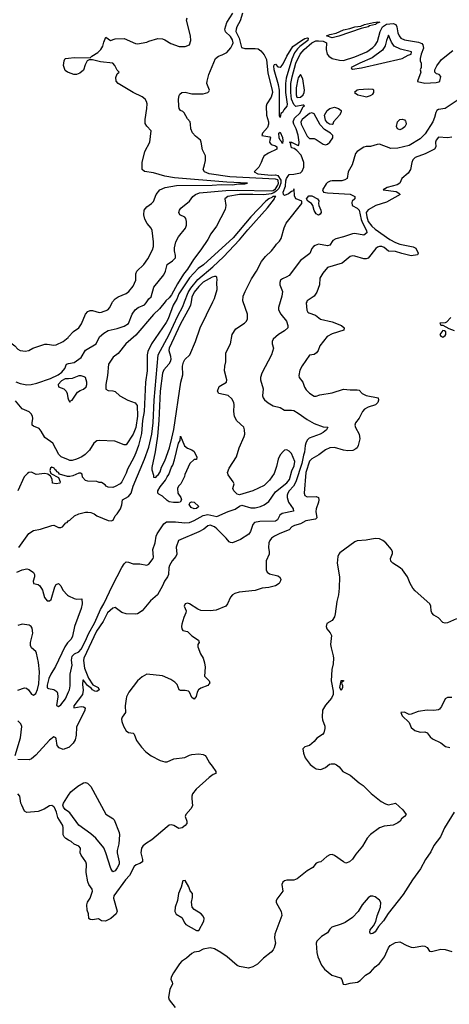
# Model space of a CAD drawing. Header units: inches. Extents: x 1384664 to 1536621, y 460766 to 646467.
# Tile 145 of 256: x 1439567 to 1443366, y 533791 to 542494. Entities that reach past the tile are written whole.
import ezdxf

# ---------------------------------------------------------------- set-up
doc = ezdxf.new("R2010")
doc.units = ezdxf.units.IN
doc.header["$MEASUREMENT"] = 0
for name, color, linetype in [('B4533', 7, 'Continuous'), ('B4534', 7, 'Continuous'), ('B4543', 7, 'Continuous'), ('B4544', 7, 'Continuous')]:
    doc.layers.add(name, color=color, linetype=linetype)

msp = doc.modelspace()

# ---------------------------------------------------------------- linework, layer by layer
at = {"layer": 'B4533', "color": 5}
for points, elevation in [([(1439366.6, 540000), (1439370, 539997.4), (1439389, 539970), (1439393.9, 539946.1), (1439390.3, 539910), (1439343.2, 539830), (1439340.2, 539810), (1439350, 539784.6), (1439405.5, 539745.5), (1439443.7, 539670), (1439523, 539610), (1439550, 539582), (1439570, 539570.7), (1439593.8, 539566.2), (1439615.6, 539564.4), (1439648, 539570), (1439682, 539590), (1439790, 539624.4), (1439810, 539626.7), (1439870, 539615.8), (1439890, 539618.6), (1439950, 539650.2), (1439994.5, 539685.5), (1440000, 539691.3)], 680), ([(1439533.6, 539293.6), (1439570, 539278.9), (1439630, 539267), (1439669.2, 539270), (1439718.3, 539281.7), (1439838.8, 539321.2), (1439905.8, 539354.2), (1439941, 539379), (1439966.6, 539410), (1439981.6, 539450), (1440000, 539454)], 660), ([(1440000, 539320.4), (1439970, 539318), (1439938, 539302), (1439907.3, 539270), (1439911, 539250), (1439956, 539230), (1439977.3, 539210), (1439986.8, 539190), (1439991.3, 539151.3), (1440000, 539134)], 660), ([(1440000, 538602.2), (1439932.9, 538630), (1439912.9, 538650), (1439860.9, 538750), (1439790, 538801.6), (1439757, 538857), (1439738.9, 538878.9), (1439690, 538899.5), (1439678.7, 538910), (1439676.5, 538930), (1439682.7, 538970), (1439679.6, 538990), (1439668.7, 539010), (1439650, 539027.2), (1439590, 539055.5), (1439530, 539123.6)], 640), ([(1440000, 538455.9), (1439990, 538456.3), (1439918, 538478), (1439911, 538490), (1439897.3, 538497.3), (1439890.7, 538510), (1439877.5, 538517.5), (1439870.5, 538530), (1439850, 538538.8), (1439839, 538530), (1439834, 538510), (1439842, 538482), (1439910, 538446), (1439926, 538410), (1439922, 538398), (1439890, 538392), (1439858, 538398), (1439852.7, 538432.7), (1439838, 538458), (1439816.9, 538476.9), (1439790, 538482.8), (1439713.4, 538473.4), (1439670, 538494), (1439649.2, 538490.8), (1439636.5, 538483.5), (1439607.6, 538452.4), (1439551.2, 538328.8)], 620), ([(1439558.3, 537830), (1439647.5, 537952.5), (1439690, 537977.8), (1439750.7, 537989.3), (1439850, 538022.5), (1439870, 538025.3), (1439910, 538004.9), (1439930, 538003.9), (1439945.3, 538010), (1439974.7, 538045.3), (1439987.7, 538050), (1439996.3, 538063.7), (1440000, 538065.4)], 620), ([(1439543.1, 537610), (1439590, 537630.9), (1439630, 537638.8), (1439650, 537635.3), (1439690, 537606.9), (1439698.7, 537590), (1439698.7, 537570), (1439685.3, 537530), (1439688, 537510), (1439730, 537502.2), (1439746.3, 537490), (1439768.3, 537450), (1439785.5, 537385.5), (1439810, 537357), (1439830, 537358), (1439844, 537370), (1439878.7, 537481.3), (1439890, 537501.2), (1439910, 537509.3), (1439930, 537489.3), (1439948.5, 537450), (1439990, 537406.8), (1440000, 537401.7)], 640), ([(1439550, 536567.3), (1439610, 536587.2), (1439626.2, 536586.2), (1439644.1, 536570), (1439670, 536533.1), (1439690, 536522), (1439710, 536536.9), (1439725.7, 536574.3), (1439735.1, 536624.9), (1439742.2, 536730), (1439733.1, 536813.1), (1439716, 536896), (1439708.7, 536908.7), (1439670, 536941.6), (1439661.6, 536961.6), (1439662.4, 536990), (1439684.2, 537070), (1439676.9, 537116.9), (1439667.3, 537130), (1439650, 537141.6), (1439590, 537150.3), (1439550, 537139)], 640), ([(1440000, 536995.3), (1439990, 536984.8), (1439965.8, 536950), (1439883.2, 536776.8), (1439842.4, 536710), (1439825.4, 536670), (1439810, 536612), (1439809.7, 536589.6), (1439820.9, 536580.9), (1439870, 536574), (1439896.2, 536556.2), (1439901.5, 536541.5), (1439903, 536510), (1439893.4, 536433.4), (1439910, 536422.7), (1439930, 536439.3), (1439970.9, 536490), (1440000, 536552.9)], 640), ([(1439526.5, 535990), (1439572.9, 536147.1), (1439586.2, 536246.2), (1439575.6, 536270), (1439550, 536297)], 660), ([(1440000, 536059.6), (1439950, 536044.5), (1439916.9, 536056.9), (1439899.7, 536079.7), (1439890, 536137), (1439885.4, 536145.4), (1439870, 536154), (1439830, 536126), (1439710, 535993.1), (1439670, 535959.7), (1439650, 535952.3), (1439550, 535956)], 660), ([(1440000, 535241.8), (1439975.6, 535255.6), (1439961.1, 535270), (1439952.7, 535290), (1439952.5, 535350), (1439947.5, 535370), (1439903.4, 535443.4), (1439893.9, 535490), (1439874.3, 535530), (1439870, 535536.8), (1439850, 535547.4), (1439830, 535545.1), (1439784.1, 535515.9), (1439730, 535495.1), (1439630, 535485.6), (1439610, 535499.3), (1439584.5, 535550), (1439577, 535570), (1439567.8, 535630), (1439550.5, 535650.5)], 680), ([(1440000, 535491.6), (1439970, 535514.2), (1439953.3, 535533.3), (1439949, 535550), (1439954.9, 535570), (1440000, 535640.6)], 660)]:
    msp.add_lwpolyline(points, dxfattribs=dict(at, elevation=elevation))
at = {"layer": 'B4534', "color": 5, "elevation": 680}
msp.add_lwpolyline([(1440000, 542026.1), (1439990, 542029.6), (1439970, 542045.1), (1439955.6, 542090), (1439960.5, 542130), (1439970, 542152), (1440000, 542154.3)], dxfattribs=at)
at = {"layer": 'B4543', "color": 5}
for points, elevation in [([(1442105, 540000), (1442099.6, 539990), (1442106, 539926), (1442113.7, 539910), (1442123.2, 539903.2), (1442182, 539882), (1442227.3, 539847.3), (1442330, 539822.5), (1442413.4, 539790), (1442437, 539770), (1442434.9, 539750), (1442330, 539716.1), (1442286.8, 539693.2), (1442221.7, 539610), (1442206.3, 539570), (1442191.8, 539548.2), (1442170, 539535.8), (1442130, 539529.5), (1442065.2, 539434.8), (1442045.4, 539394.6), (1442035.2, 539350), (1442039.5, 539330), (1442071.1, 539291.1), (1442085.7, 539245.7), (1442100.9, 539220.9), (1442130, 539192.4), (1442170, 539165.5), (1442190, 539165.5), (1442221.6, 539178.4), (1442330, 539194.7), (1442430, 539227.1), (1442490, 539220.8), (1442550, 539222.6), (1442570, 539218.4), (1442596.9, 539190), (1442630, 539171.6), (1442736, 539150), (1442740.7, 539130), (1442734, 539110), (1442714, 539090), (1442650, 539069.8), (1442614.9, 539050), (1442597.2, 539030), (1442570, 538972), (1442538, 538930), (1442530.7, 538909.3), (1442536.4, 538890), (1442568, 538830), (1442573.6, 538790), (1442559.3, 538730), (1442550.8, 538709.2), (1442540.7, 538699.3), (1442513.2, 538686.8), (1442470, 538683.4), (1442430.8, 538689.2), (1442350, 538711.9), (1442310, 538710.4), (1442270, 538691.3), (1442212.5, 538647.5), (1442150, 538612.7), (1442129.6, 538590.4), (1442096.5, 538490), (1442082.7, 538310), (1442089.4, 538289.4), (1442110, 538276.5), (1442190, 538278), (1442209.2, 538269.2), (1442213, 538250), (1442209.3, 538230), (1442187.7, 538170), (1442186.8, 538146.8), (1442195.9, 538090), (1442182.2, 538077.8), (1442096.1, 538063.9), (1442050, 538038.7), (1441995.8, 538024.2), (1441974.3, 538010), (1441950, 537984.1), (1441866.6, 537953.4), (1441821.1, 537930), (1441794.3, 537910), (1441780.2, 537890), (1441771.3, 537870), (1441766, 537830), (1441774.4, 537790), (1441773.6, 537770), (1441746.7, 537710), (1441745.5, 537630), (1441756.3, 537610), (1441776, 537596), (1441850, 537578.4), (1441864, 537570), (1441874.9, 537550), (1441874.6, 537534.6), (1441861.3, 537510), (1441830, 537491.1), (1441770, 537474.2), (1441710.2, 537469.8), (1441650, 537448), (1441507, 537433), (1441470, 537421.3), (1441450, 537410.9), (1441430, 537389.7), (1441404.7, 537330), (1441390.1, 537309.9), (1441304.2, 537275.8), (1441250.9, 537269.1), (1441170, 537271), (1441142.4, 537282.4), (1441070, 537331), (1441050, 537336.1), (1441029.3, 537330), (1441022.6, 537310), (1441039.3, 537270), (1441036.3, 537250), (1441017.7, 537210), (1441000.2, 537150), (1440997.4, 537130), (1441001.3, 537110), (1441010, 537094), (1441050, 537085.5), (1441090, 537048.5), (1441147.3, 537010), (1441154, 536990), (1441142.8, 536970), (1441142.8, 536950), (1441166.8, 536890), (1441190.4, 536850.4), (1441200.7, 536810), (1441206.8, 536770), (1441200.7, 536690), (1441241.6, 536650), (1441248.4, 536630), (1441239.9, 536620.1), (1441230.2, 536609.8), (1441170, 536586.2), (1441148.6, 536571.4), (1441136.5, 536550), (1441127, 536513), (1441110, 536489.4), (1441090, 536503.7), (1441069.8, 536549.8), (1441058.6, 536558.6), (1441030, 536565.6), (1440990, 536563.5), (1440976, 536570), (1440958.7, 536618.7), (1440939.3, 536639.3), (1440903.3, 536663.3), (1440830, 536692.8), (1440690, 536709.7), (1440650, 536686.5), (1440610, 536651.2), (1440531.4, 536550), (1440511.8, 536510), (1440507.2, 536490), (1440499.6, 536430), (1440501.6, 536370), (1440471.8, 536328.2), (1440468, 536310), (1440471.4, 536290), (1440485.6, 536250), (1440508.8, 536208.8), (1440530, 536192), (1440570, 536187.2), (1440579.3, 536179.3), (1440601.4, 536121.4), (1440643, 536063), (1440683.5, 536023.5), (1440728.5, 535988.5), (1440810, 535945), (1440850, 535933.2), (1440870, 535935.5), (1440930, 535959.7), (1441026.9, 535973.1), (1441070, 535994.3), (1441090, 535998.9), (1441150, 536005.3), (1441190, 535999.3), (1441206.8, 535990), (1441217.3, 535977.3), (1441245.7, 535925.7), (1441270, 535897.3), (1441300.5, 535850), (1441302.8, 535830), (1441278.9, 535821.1), (1441243.3, 535796.7), (1441128.4, 535691.7), (1441095.2, 535650), (1441088.2, 535630), (1441088.1, 535610), (1441095.8, 535544.2), (1441081.7, 535518.3), (1441036, 535470), (1441031.3, 535450), (1441046, 535410), (1441046, 535390), (1441030.7, 535370), (1441004, 535350), (1440974.9, 535345.1), (1440930.5, 535370.5), (1440910, 535376.3), (1440890, 535373.3), (1440870, 535360.9), (1440736.2, 535243.8), (1440678.7, 535210), (1440656.9, 535190), (1440645.5, 535170), (1440638.7, 535130), (1440654.2, 535070), (1440652.4, 535050), (1440630, 535035.5), (1440596, 535024), (1440579.3, 535010), (1440537.4, 534930), (1440501.6, 534890), (1440400.2, 534750), (1440398, 534730), (1440430, 534614), (1440420.5, 534590), (1440373.7, 534550), (1440326.5, 534526.5), (1440290, 534529.2), (1440265.2, 534545.2), (1440210, 534539), (1440190, 534542), (1440178, 534550), (1440176.2, 534590), (1440164.5, 534624.5), (1440160.3, 534670), (1440166.3, 534693.7), (1440190.8, 534730), (1440209.7, 534790), (1440206.6, 534810), (1440179.2, 534850), (1440170, 534873.2), (1440154.9, 534954.9), (1440158.4, 535030), (1440153.3, 535050), (1440109.8, 535110), (1440100.5, 535130), (1440104.5, 535170), (1440089.7, 535189.7), (1440050, 535207.2), (1440020.8, 535230), (1440000, 535241.8)], 680), ([(1440000, 539691.3), (1440043.2, 539736.8), (1440089.1, 539770.9), (1440114.1, 539805.9), (1440150, 539890.4), (1440170, 539915.3), (1440190, 539922.9), (1440210, 539923), (1440270, 539906.4), (1440290, 539907.3), (1440345.6, 539930), (1440364.4, 539950), (1440385, 539995), (1440389.1, 540000)], 680), ([(1441870.7, 540000), (1441856.5, 539950), (1441856.9, 539930), (1441876.9, 539890), (1441925.2, 539830), (1441939.7, 539790), (1441937.2, 539770), (1441910, 539742.4), (1441854.4, 539710), (1441808.4, 539670), (1441800.5, 539650), (1441799.1, 539630), (1441810.4, 539590), (1441794.7, 539530), (1441707.8, 539370), (1441696.5, 539330), (1441697.7, 539310), (1441721.3, 539230), (1441714.3, 539170), (1441720.8, 539150), (1441733.1, 539133.1), (1441765.7, 539105.7), (1441810, 539080.8), (1441870, 539064.9), (1441910, 539041.2), (1441970, 539042.7), (1441990, 539038), (1442030, 539017), (1442110, 538959.8), (1442170, 538925), (1442250, 538894.9), (1442292.4, 538892.4), (1442280.4, 538870), (1442250, 538843.5), (1442224.9, 538830), (1442126.5, 538793.5), (1442110, 538776), (1442097.1, 538750), (1442090.4, 538730), (1442087.1, 538670), (1442075.9, 538644.1), (1442063, 538570), (1442010.1, 538409.9), (1441988.8, 538371.2), (1441949.6, 538330), (1441938.4, 538310), (1441933.6, 538290), (1441933.8, 538270), (1441944.6, 538230), (1441986, 538170), (1441988, 538150), (1441889.1, 538130), (1441866.7, 538113.3), (1441846.7, 538073.3), (1441830, 538062.1), (1441690, 538057.3), (1441644.9, 538050), (1441627.3, 538032.7), (1441608.8, 537971.2), (1441592.9, 537947.1), (1441520.4, 537899.6), (1441450, 537871.1), (1441430, 537871.3), (1441418, 537878), (1441394, 537910), (1441310, 537993.6), (1441290, 538010.6), (1441250, 538025.6), (1441230, 538019.3), (1441196, 537990), (1441150, 537967), (1440971.3, 537890), (1440951.1, 537831.1), (1440956.3, 537770), (1440947.3, 537750), (1440914, 537710), (1440890.7, 537670), (1440885.5, 537650), (1440884, 537590), (1440874.8, 537570), (1440847.3, 537530), (1440830.8, 537490), (1440786, 537410), (1440722.5, 537357.5), (1440650.5, 537269.5), (1440610, 537242.7), (1440590, 537239.3), (1440510, 537242.4), (1440470, 537253.6), (1440410, 537299.3), (1440390, 537291.6), (1440342.5, 537250), (1440305, 537175), (1440246.1, 537090), (1440135, 536850), (1440130.2, 536830), (1440140.7, 536760.7), (1440174.7, 536674.7), (1440214.4, 536614.4), (1440262, 536590), (1440270.6, 536569.4), (1440250, 536555.3), (1440230, 536559), (1440210, 536569.3), (1440202, 536582), (1440167.9, 536607.9), (1440130, 536655.3), (1440124.7, 536655.3), (1440122.9, 536617.1), (1440127.8, 536567.8), (1440121.8, 536530), (1440046.9, 536430), (1440046.8, 536410), (1440110, 536423.5), (1440130, 536420.9), (1440144.9, 536410), (1440142.8, 536390), (1440070, 536240.5), (1440066.8, 536170), (1440058, 536130), (1440040.1, 536099.9), (1440000.3, 536059.7), (1440000, 536059.6)], 660), ([(1440000, 539454), (1440050, 539464.7), (1440111.8, 539508.2), (1440150, 539573.7), (1440243, 539630), (1440273.3, 539690), (1440310, 539722.6), (1440350, 539745.3), (1440430, 539764.2), (1440490, 539784.6), (1440530, 539809.4), (1440560.8, 539890), (1440588.4, 539930), (1440615.6, 539950), (1440670, 539973.8), (1440686.2, 539990), (1440692.5, 540000)], 660), ([(1440000, 538065.4), (1440010, 538069.8), (1440052.9, 538107.1), (1440090, 538125), (1440150, 538139.8), (1440170, 538141.7), (1440196.6, 538136.6), (1440225.5, 538125.5), (1440250, 538109), (1440350, 538068.5), (1440374.8, 538065.2), (1440394.9, 538070), (1440412.7, 538107.3), (1440430, 538125.2), (1440458.8, 538170), (1440470, 538206), (1440475.5, 538250), (1440530, 538280.6), (1440552.2, 538310), (1440571.4, 538370), (1440671.5, 538608.5), (1440710, 538714.8), (1440734.6, 538830), (1440747.6, 538930), (1440755.2, 539130), (1440791.7, 539530), (1440890, 539711.2), (1440964.8, 539875.2), (1441010, 539959.6), (1441025.7, 540000)], 620), ([(1440942.5, 540000), (1440925.6, 539970), (1440880.3, 539850), (1440863, 539817), (1440732, 539630), (1440700.4, 539559.6), (1440694.3, 539530), (1440695, 539390), (1440679.1, 539290), (1440666.9, 539030), (1440651.8, 538951.8), (1440643.9, 538836.1), (1440617.9, 538730), (1440594.7, 538665.3), (1440576.8, 538623.2), (1440520.4, 538519.6), (1440510, 538487), (1440470, 538407.6), (1440454.5, 538390), (1440410, 538366.8), (1440390, 538360.3), (1440350, 538361), (1440332, 538370), (1440323.6, 538383.6), (1440290, 538402), (1440270, 538402), (1440250, 538412), (1440170, 538414), (1440150, 538422), (1440122, 538450), (1440118, 538478), (1440104.7, 538484.7), (1440090, 538486), (1440038, 538462), (1440010, 538455.5), (1440000, 538455.9)], 620), ([(1440000, 536552.9), (1440007.9, 536570), (1440013.1, 536606.9), (1440013.3, 536710), (1440032.3, 536790), (1440026.2, 536833.8), (1440031.7, 536868.3), (1440052.4, 536887.6), (1440090, 536905.9), (1440111.7, 536930), (1440150, 537003.2), (1440174.4, 537065.6), (1440230, 537164.7), (1440280.9, 537279.1), (1440312.5, 537330), (1440386.9, 537493.1), (1440470, 537650.6), (1440490, 537683.7), (1440510, 537702.2), (1440530, 537700.3), (1440570, 537682.7), (1440630, 537683), (1440690, 537671.7), (1440710, 537679.9), (1440746, 537730), (1440750, 537743.7), (1440743.6, 537810), (1440764.9, 537870), (1440773.1, 537930), (1440782.3, 537950), (1440842, 538038), (1440866, 538054), (1440884.2, 538055.8), (1440944.8, 538055.2), (1441027.1, 538047.1), (1441069.9, 538049.9), (1441110, 538066.4), (1441189.9, 538110.1), (1441230, 538120.7), (1441310, 538102.4), (1441410, 538146.7), (1441473.1, 538166.9), (1441510, 538194), (1441530, 538202), (1441610, 538180.6), (1441650, 538180.2), (1441697.1, 538190), (1441730, 538205.6), (1441770, 538236.5), (1441830, 538319.4), (1441930, 538399.7), (1441952.8, 538430), (1441974.9, 538505.1), (1441995.4, 538550), (1442000.1, 538590), (1441970, 538659.1), (1441950, 538680.7), (1441930, 538692.6), (1441910, 538689.1), (1441898.7, 538681.3), (1441870, 538649), (1441853.2, 538610), (1441836.7, 538543.3), (1441816.1, 538483.9), (1441777, 538423), (1441730, 538375.8), (1441630, 538330.1), (1441510, 538294.8), (1441490, 538301), (1441460.7, 538330), (1441450.8, 538350), (1441463, 538390), (1441455.8, 538410), (1441410.2, 538470), (1441404.7, 538490), (1441419.5, 538530), (1441483.7, 538630), (1441507.9, 538710), (1441551.8, 538810), (1441556.8, 538830), (1441555.6, 538870), (1441550, 538892.2), (1441488.1, 538948.1), (1441466.3, 538986.3), (1441459.7, 539030), (1441463.8, 539090), (1441460.2, 539110), (1441442.3, 539142.3), (1441410, 539172.8), (1441329.1, 539189.1), (1441317.1, 539210), (1441330, 539251.8), (1441394.4, 539290), (1441397.4, 539310), (1441379.6, 539390), (1441381.3, 539430), (1441390.2, 539470), (1441391, 539549), (1441430.2, 539629.8), (1441445.5, 539710), (1441479.6, 539760.4), (1441553.7, 539810), (1441572.9, 539830), (1441580.9, 539850), (1441582.6, 539890), (1441544.2, 540000)], 640), ([(1440852.1, 540000), (1440803.2, 539936.8), (1440750, 539887.5), (1440594.2, 539705.8), (1440506.5, 539630), (1440437.7, 539542.3), (1440394, 539510), (1440351.5, 539450), (1440343.2, 539350), (1440329.8, 539269.8), (1440330, 539229.2), (1440350, 539215.6), (1440390, 539214.7), (1440410, 539208.2), (1440453.2, 539170), (1440523.2, 539130), (1440587.9, 539107.9), (1440604.6, 539084.6), (1440609.1, 538989.1), (1440594.7, 538890), (1440570, 538831.5), (1440510, 538736), (1440490, 538736.3), (1440408.8, 538768.8), (1440270, 538774.3), (1440250, 538771.1), (1440221.8, 538750), (1440184.1, 538690), (1440145.3, 538650), (1440116.4, 538630), (1440070, 538609), (1440030, 538596.6), (1440010, 538598), (1440000, 538602.2)], 640), ([(1441083, 540000), (1441077.7, 539970), (1441070.1, 539950), (1440990, 539805.4), (1440889, 539590), (1440885.1, 539570), (1440900.3, 539520.3), (1440902.7, 539490), (1440897.3, 539470), (1440885.2, 539450), (1440840.5, 539399.5), (1440830.1, 539370), (1440809, 539209), (1440798.9, 538950), (1440786.8, 538813.2), (1440765.1, 538674.9), (1440734.9, 538534.9), (1440735.5, 538515.5), (1440751.1, 538468.9), (1440751.1, 538451.1), (1440770, 538446), (1440778.7, 538461.3), (1440790, 538465.5), (1440810, 538498.7), (1440822.2, 538537.8), (1440850, 538593.8), (1440892.1, 538710), (1440913.7, 538793.7), (1440930, 538872.7), (1440993.3, 539290), (1441010, 539354.9), (1441007.8, 539430), (1441014.2, 539465.8), (1441028.5, 539491.5), (1441072.2, 539530), (1441122.9, 539650), (1441164, 539770), (1441276.3, 540000)], 640), ([(1443378.7, 539861.3), (1443341, 539819), (1443330, 539814), (1443282, 539810), (1443290, 539794), (1443310, 539794), (1443363.5, 539763.5), (1443410, 539747.8)], 720), ([(1440000, 539134), (1440010, 539114), (1440015.3, 539124.7), (1440030, 539132), (1440078.4, 539201.6), (1440102.4, 539217.6), (1440130, 539228), (1440153.6, 539250), (1440160.5, 539270), (1440161.3, 539290), (1440149.7, 539329.7), (1440137.7, 539337.7), (1440110, 539346), (1440090, 539345.5), (1440030, 539322.7), (1440000, 539320.4)], 660), ([(1443430, 537196.9), (1443350, 537162.7), (1443330, 537159.3), (1443310, 537166.6), (1443270, 537206.6), (1443230, 537229.5), (1443211.8, 537250), (1443204.7, 537270), (1443204.2, 537310), (1443192.8, 537330), (1443065, 537445), (1443044, 537470), (1443020.5, 537510), (1442996.9, 537570), (1442952, 537632), (1442932, 537650), (1442866, 537690), (1442850, 537709.2), (1442847, 537730), (1442864.4, 537775.6), (1442864, 537790), (1442854.5, 537810), (1442804.8, 537870), (1442778.2, 537890), (1442750, 537903.8), (1442710, 537909.2), (1442630, 537894), (1442550, 537888.7), (1442530, 537879.8), (1442397.7, 537782.3), (1442388, 537770), (1442381.6, 537750), (1442374.9, 537690), (1442395.8, 537570), (1442392, 537468), (1442385.5, 537410), (1442370.5, 537350), (1442358, 537242), (1442350, 537215.3), (1442330, 537184), (1442284, 537156), (1442277.3, 537130), (1442282, 537110), (1442313.3, 537073.3), (1442325.5, 537050), (1442316.5, 536970), (1442320.4, 536940.4), (1442340.3, 536870), (1442341.1, 536850), (1442339.5, 536800.5), (1442328.4, 536750), (1442320.5, 536650), (1442338, 536558), (1442338.8, 536530), (1442323.7, 536496.3), (1442270, 536436.2), (1442246.3, 536390), (1442240.9, 536330), (1442244.9, 536305), (1442264.4, 536250), (1442266, 536230), (1442256.3, 536190), (1442245.2, 536174.8), (1442195.5, 536144.5), (1442170, 536114), (1442130, 536078), (1442090, 536068), (1442071.6, 536048.4), (1442076, 536010), (1442090.7, 535970), (1442134.9, 535910), (1442170, 535883), (1442190, 535873.4), (1442230, 535865.5), (1442270, 535884.4), (1442306.5, 535913.5), (1442322.5, 535917.5), (1442350, 535916.5), (1442369, 535909), (1442393, 535890), (1442424, 535850), (1442490, 535815.5), (1442567.7, 535750), (1442605.8, 535725.8), (1442674.4, 535654.4), (1442762.6, 535582.6), (1442801.5, 535561.5), (1442830, 535555.5), (1442890, 535567.7), (1442956.3, 535510), (1442986, 535470), (1442971.3, 535450), (1442944.7, 535430), (1442931, 535410), (1442910, 535394), (1442870, 535374), (1442790, 535366), (1442750, 535351.1), (1442668, 535292), (1442640.3, 535259.7), (1442599.5, 535190), (1442540.6, 535119.4), (1442510, 535074.6), (1442483.1, 535050), (1442450, 535039.8), (1442429.1, 535049.1), (1442350, 535106), (1442330, 535113.7), (1442310, 535112.8), (1442283, 535097), (1442230, 535049), (1442211.3, 535048.7), (1442190, 535038), (1442158.5, 535001.5), (1442110, 534971.8), (1442021.4, 534898.6), (1441990.5, 534889.5), (1441930, 534887.3), (1441910, 534882), (1441894, 534870), (1441886.4, 534850), (1441895.5, 534790), (1441839.9, 534720.1), (1441834.2, 534705.8), (1441833.7, 534690), (1441879.4, 534610), (1441884.2, 534575.8), (1441823.1, 534410), (1441819.9, 534379.9), (1441828, 534330), (1441818.7, 534290), (1441810, 534272.7), (1441790, 534252.3), (1441722, 534198), (1441670, 534146), (1441630, 534121.2), (1441590, 534109.3), (1441510, 534125.2), (1441490, 534133.2), (1441400.7, 534210), (1441345.6, 534250), (1441290, 534281.7), (1441250, 534291.5), (1441190, 534277), (1441150, 534257.2), (1441110, 534253.2), (1441090, 534240.9), (1441042, 534198), (1440998, 534170), (1440980.4, 534150), (1440926.7, 534070), (1440906.4, 534030), (1440904, 534010), (1440916, 533990), (1440917.3, 533970), (1440896.2, 533923.8), (1440882, 533850), (1440890.3, 533830), (1440942.9, 533762.9)], 720), ([(1440000, 537401.7), (1440050, 537376.5), (1440070, 537371.8), (1440115.1, 537375.1), (1440118.5, 537330), (1440112, 537290), (1440052.2, 537130), (1440035.4, 537044.6), (1440021.7, 537018.3), (1440000, 536995.3)], 640), ([(1443390, 536502), (1443350, 536503.6), (1443330, 536489.7), (1443297.5, 536422.5), (1443280.2, 536399.8), (1443270, 536394), (1443230, 536387.6), (1443170, 536389.7), (1443090, 536379.6), (1443030, 536356), (1443010, 536353.2), (1442970, 536373), (1442938, 536370), (1442950, 536342), (1443010, 536282), (1443030, 536238), (1443062, 536210), (1443110, 536196), (1443150, 536198), (1443170, 536191), (1443196.3, 536156.3), (1443218.5, 536138.5), (1443290, 536101), (1443332, 536070), (1443370, 536060.7)], 740), ([(1440000, 535640.6), (1440018.8, 535670), (1440079.7, 535720.3), (1440130, 535749.8), (1440150, 535751.3), (1440166.2, 535746.2), (1440196.3, 535716.3), (1440330, 535471.7), (1440390, 535434.4), (1440401.7, 535421.7), (1440447.8, 535310), (1440450.1, 535290), (1440444, 535210), (1440430.1, 535150), (1440429.6, 535130), (1440446.2, 535050), (1440445.4, 535030), (1440430, 534998.3), (1440410, 534971.6), (1440390, 534961.2), (1440372.3, 534992.3), (1440329.7, 535130), (1440310, 535174), (1440239.2, 535259.2), (1440196.4, 535296.4), (1440090, 535375.3), (1440010, 535484), (1440000, 535491.6)], 660), ([(1443409.2, 535490), (1443323.1, 535350), (1443289, 535271), (1443230, 535195.4), (1443202.1, 535137.9), (1443154.7, 535070), (1443112.6, 534987.4), (1443041.4, 534890), (1442958.8, 534761.2), (1442825.8, 534594.2), (1442784.6, 534530), (1442740.5, 534479.5), (1442710, 534432.3), (1442690, 534417.2), (1442675.3, 534415.3), (1442670, 534415.3), (1442663.7, 534430), (1442667, 534450), (1442696, 534484), (1442717.4, 534522.6), (1442728.1, 534571.9), (1442758.3, 534650), (1442761.3, 534690), (1442750, 534711.6), (1442710, 534741.3), (1442690, 534748), (1442670, 534746.3), (1442648.4, 534731.6), (1442595.8, 534670), (1442561.6, 534610), (1442510, 534557.2), (1442444.5, 534515.5), (1442410, 534499), (1442328.3, 534471.7), (1442310, 534454), (1442290, 534424), (1442236, 534390), (1442194.8, 534350), (1442188.4, 534330), (1442194.9, 534250), (1442203.7, 534210), (1442235.9, 534135.9), (1442261.5, 534101.5), (1442328.7, 534048.7), (1442404.1, 534024.1), (1442417.3, 534010), (1442428.1, 533968.1), (1442444.9, 533964.9), (1442490, 533979.1), (1442554.7, 533985.3), (1442578, 534002), (1442625.2, 534050), (1442670, 534076.3), (1442710, 534122), (1442747.8, 534152.2), (1442794, 534210), (1442828.7, 534290), (1442842, 534310), (1442890, 534336.3), (1442930, 534343), (1442990.8, 534310), (1443030, 534294.9), (1443050, 534293), (1443130, 534306.8), (1443150, 534306), (1443170, 534292), (1443190, 534262), (1443210, 534258), (1443290, 534278), (1443330, 534276), (1443390, 534258)], 740)]:
    msp.add_lwpolyline(points, dxfattribs=dict(at, elevation=elevation))
for points, elevation in [([(1443310, 539745.2), (1443283, 539710), (1443290, 539696), (1443310, 539688.9), (1443330, 539702), (1443334.7, 539710), (1443335.1, 539735.1), (1443324, 539744)], 720), ([(1440970, 538224.8), (1440925.8, 538225.8), (1440890, 538232.8), (1440870, 538243.1), (1440830, 538281), (1440798.5, 538298.5), (1440789.3, 538309.3), (1440788.6, 538328.6), (1440810, 538364.1), (1440857.1, 538422.9), (1440870, 538453.4), (1440885.4, 538474.6), (1440910, 538539.1), (1440922.7, 538557.3), (1440937.3, 538602.8), (1440970, 538750.5), (1440985.9, 538774.1), (1440990, 538814), (1441025.8, 538725.8), (1441050, 538706), (1441090, 538691.3), (1441110, 538678), (1441134.4, 538625.6), (1441130, 538606), (1441110, 538606), (1441072, 538570), (1441027.1, 538472.9), (1441024.7, 538455.3), (1440992, 538390), (1440972, 538370), (1440962, 538350), (1440964.7, 538310), (1440991.8, 538271.8), (1440999.3, 538250), (1440984.9, 538230)], 620), ([(1441110, 538169), (1441082.7, 538182.7), (1441066, 538210), (1441074.5, 538225.5), (1441087.3, 538232.7), (1441110, 538228.8), (1441150.8, 538190), (1441130, 538174.7)], 620), ([(1442410, 536566), (1442398, 536590), (1442408.7, 536650), (1442410, 536654), (1442430, 536654), (1442430, 536646), (1442418, 536642), (1442414, 536630), (1442422, 536610), (1442422, 536590)], 720), ([(1441030, 534884), (1441010, 534882), (1440994.4, 534825.6), (1440970.3, 534769.6), (1440963.2, 534710), (1440942.7, 534650), (1440938.5, 534610), (1440950, 534588.7), (1440999.4, 534559.4), (1441027.5, 534507.5), (1441037.6, 534497.6), (1441130, 534442.8), (1441150, 534442), (1441194.2, 534525.8), (1441198.7, 534550), (1441190.7, 534570), (1441172.4, 534590), (1441108.5, 534628.5), (1441091.2, 534650), (1441087.2, 534692.8), (1441094.5, 534734.5), (1441094, 534770), (1441073.6, 534793.6), (1441063.7, 534830)], 720)]:
    msp.add_lwpolyline(points, close=True, dxfattribs=dict(at, elevation=elevation))
at = {"layer": 'B4544', "color": 5}
for points, elevation in [([(1440692.5, 540000), (1440710, 540027.4), (1440730, 540043), (1440753, 540130), (1440840.4, 540239.6), (1440856.4, 540270), (1440870.9, 540329.1), (1440919.2, 540360.8), (1440943.5, 540390), (1440945.4, 540410), (1440937.2, 540450), (1440936.9, 540476.9), (1440947.3, 540530), (1440970, 540574.3), (1441032.9, 540650), (1441042.5, 540677.5), (1441042.2, 540710), (1441035.6, 540735.6), (1441026.9, 540746.9), (1440983.7, 540770), (1440973.6, 540790), (1440979.6, 540810), (1440992.3, 540827.8), (1441069.4, 540890), (1441098.4, 540930), (1441123, 540950), (1441157.3, 540962.7), (1441390, 540984.6), (1441491.9, 540988.1), (1441790, 540979.5), (1441810, 540985.2), (1441830, 540999.6), (1441849.3, 541030), (1441855.1, 541050), (1441853.6, 541070), (1441850, 541077), (1441830, 541085.2), (1441425.2, 541105.2), (1441241.6, 541130), (1441201.2, 541150), (1441189, 541170), (1441202.7, 541210), (1441209.2, 541250), (1441208.9, 541288.9), (1441183.2, 541343.2), (1441172.7, 541410), (1441165.1, 541430), (1441123, 541463), (1441093.8, 541493.8), (1441079.1, 541530), (1441078.5, 541570), (1441073.6, 541590), (1441050, 541616), (1441022.7, 541670), (1441010, 541682.7), (1440989.4, 541690), (1440977, 541710), (1440973.6, 541730), (1440971.8, 541790), (1440977, 541823), (1440983.6, 541836.4), (1441002, 541850), (1441030, 541853), (1441090, 541839.3), (1441190, 541838.4), (1441229.6, 541850.4), (1441239.7, 541860.3), (1441244.5, 541870), (1441222.4, 541930), (1441226, 541950), (1441240.3, 542010), (1441299.4, 542150), (1441324.8, 542170), (1441358.4, 542181.6), (1441397.4, 542202.6), (1441435.2, 542244.8), (1441450, 542273.7), (1441454.3, 542290), (1441450, 542316.1), (1441430, 542344.6), (1441385.9, 542385.9), (1441381.4, 542410), (1441398.3, 542470), (1441452.5, 542550)], 660), ([(1441537.1, 542550), (1441516.5, 542483.5), (1441487.2, 542430), (1441480.2, 542410), (1441479.5, 542390), (1441509, 542330), (1441529.2, 542249.2), (1441558.6, 542238.6), (1441650, 542240.4), (1441676, 542236), (1441699.8, 542219.8), (1441730, 542184.2), (1441750, 542143.1), (1441761.4, 542021.4), (1441801, 541870), (1441802, 541850), (1441789.6, 541810), (1441752.7, 541750), (1441747.3, 541730), (1441749.6, 541650.4), (1441768, 541590), (1441768.4, 541570), (1441758.2, 541541.8), (1441715.1, 541490), (1441709, 541470), (1441779.6, 541459.6), (1441786, 541450), (1441778.7, 541430), (1441777.6, 541410), (1441781.7, 541401.7), (1441791, 541391), (1441830, 541378.8), (1441840.4, 541370), (1441839.7, 541350), (1441766, 541314), (1441729.6, 541290), (1441716.2, 541270), (1441703.5, 541230), (1441680.4, 541190), (1441641.1, 541150), (1441672.7, 541130), (1441790, 541120), (1441830, 541122.2), (1441850, 541117.4), (1441875.1, 541075.1), (1441875.5, 541050), (1441857.5, 541002.5), (1441839.2, 540980.8), (1441815.6, 540964.4), (1441790, 540954.2), (1441725.3, 540945.3), (1441630, 540950), (1441510, 540947.8), (1441407.3, 540930), (1441381.1, 540910), (1441390.9, 540850), (1441384.4, 540815.6), (1441307.8, 540670), (1441257.7, 540602.3), (1441229.7, 540550), (1441170, 540460.2), (1441105, 540375), (1441050.3, 540290), (1441015.3, 540244.7), (1440961.7, 540158.3), (1440910, 540062.6), (1440890, 540036.3), (1440859.8, 540010), (1440852.1, 540000)], 640), ([(1440000, 542154.3), (1440050, 542158), (1440190, 542156.4), (1440203.6, 542170), (1440257.2, 542202.8), (1440285.7, 542230), (1440301.4, 542258.6), (1440310, 542294.8), (1440330, 542339.1), (1440370, 542310.6), (1440410, 542324.9), (1440490, 542327.2), (1440590, 542283.1), (1440610, 542281.6), (1440690, 542294), (1440710, 542304), (1440790, 542327.3), (1440830, 542323), (1440850, 542315.5), (1440902.2, 542282.2), (1440976.2, 542256.2), (1441030, 542256.4), (1441069.6, 542270.4), (1441079.7, 542310), (1441076.9, 542350), (1441041.5, 542490), (1441047, 542510)], 680), ([(1441544.2, 540000), (1441540.7, 540010), (1441544, 540050), (1441560.2, 540090), (1441616.5, 540203.5), (1441661.3, 540270), (1441704.1, 540355.9), (1441739.6, 540400.4), (1441792.4, 540450), (1441827.7, 540492.2), (1441837, 540510), (1441864.5, 540535.5), (1441879.4, 540560.6), (1441905.8, 540654.2), (1441925, 540695), (1442060.7, 540870), (1442062, 540890), (1442011.1, 540911.1), (1442002, 540922), (1441996.9, 540936.9), (1441994.8, 540994.8), (1441990, 540996), (1441983.1, 540976.9), (1441970, 540974.9), (1441944.8, 540955.2), (1441910, 540939.4), (1441900.1, 540950), (1441897.4, 540970), (1441918.5, 541021.5), (1441920.1, 541070), (1441925.1, 541090), (1441950, 541126.7), (1441991.3, 541128.7), (1442050, 541141.2), (1442065.5, 541154.5), (1442079.3, 541190), (1442079.5, 541230), (1442056.5, 541296.5), (1442018.8, 541338.8), (1441993.7, 541353.7), (1441970, 541360.5), (1441962, 541398), (1441966.4, 541406.4), (1441954, 541410), (1441970, 541411.3), (1442023.2, 541383.2), (1442030, 541381.2), (1442034.2, 541385.8), (1442039.1, 541410), (1442030, 541472.2), (1442013.3, 541530), (1441991.6, 541570), (1441986.2, 541590), (1441997.2, 541622.8), (1442048, 541670), (1442074.6, 541725.4), (1442086, 541730), (1442078.5, 541738.5), (1442070, 541739.1), (1442010, 541727.6), (1441990, 541743.8), (1441972.1, 541790), (1441963.8, 541850), (1441964.8, 541930), (1441976.2, 541990), (1442010, 542109.3), (1442048.5, 542190), (1442082.1, 542230), (1442150.8, 542290), (1442185.7, 542305.7), (1442210, 542306.5), (1442250, 542302.4), (1442278.9, 542290), (1442278.3, 542230), (1442286.2, 542190), (1442301.2, 542170), (1442330, 542149.1), (1442395.3, 542135.3), (1442430, 542133.6), (1442530, 542164.3), (1442636.5, 542210), (1442690, 542246.4), (1442710, 542267.4), (1442730, 542300.4), (1442753.6, 542390), (1442776, 542430), (1442810, 542454.9), (1442870, 542461), (1442894.7, 542450), (1442903.5, 542430), (1442910, 542378), (1442922.8, 542350), (1442938.2, 542330), (1442970, 542315), (1443094.7, 542294.7), (1443122.2, 542282.2), (1443133.6, 542270), (1443137, 542243), (1443118, 542190), (1443109.6, 542149.6), (1443109.2, 542129.2), (1443118, 542110), (1443118, 542070), (1443108.7, 542051.3), (1443114, 542030), (1443084, 541950), (1443086, 541946), (1443150, 541931.5), (1443250, 541939.5), (1443274.7, 541945.3), (1443282.8, 541950), (1443290.4, 541990.4), (1443276, 542010), (1443254.4, 542014.4), (1443237.3, 542030), (1443239.5, 542050), (1443254.8, 542085.2), (1443297.9, 542142.1), (1443398, 542222)], 640), ([(1440389.1, 540000), (1440410, 540026), (1440436.8, 540043.2), (1440510, 540074.6), (1440530.9, 540090), (1440570, 540138.3), (1440594.4, 540190), (1440594, 540246), (1440602.7, 540270), (1440663.5, 540330), (1440700.9, 540379.1), (1440740.5, 540459.5), (1440750.8, 540490), (1440750.8, 540530), (1440738.5, 540630), (1440730.6, 540650.6), (1440693.4, 540693.4), (1440674.6, 540730), (1440666, 540770), (1440667.9, 540810), (1440690, 540840.8), (1440733.3, 540870), (1440750, 540886.7), (1440774.5, 540950), (1440806.9, 540990), (1440854.5, 541010), (1440952.6, 541027.4), (1441267.9, 541032.1), (1441350, 541038.1), (1441450, 541034.7), (1441502.3, 541042.3), (1441558.3, 541041.7), (1441582, 541050), (1441398.3, 541058.3), (1440934.9, 541095), (1440851.3, 541110), (1440750, 541141.5), (1440670, 541152), (1440649.4, 541170), (1440649.4, 541230), (1440673.6, 541330), (1440718.4, 541410), (1440729.6, 541510), (1440690, 541551.1), (1440677.1, 541577.1), (1440676.5, 541610), (1440692.4, 541707.6), (1440693.8, 541750), (1440689.8, 541770), (1440677.4, 541790), (1440650, 541812.8), (1440570, 541851.2), (1440437.2, 541930), (1440421.2, 541950), (1440418, 541982), (1440430, 542014), (1440446, 542030), (1440430, 542046), (1440409.3, 542090), (1440389.6, 542109.6), (1440280.9, 542120.9), (1440210, 542138), (1440181.1, 542138.9), (1440164.7, 542130), (1440144.9, 542095.1), (1440130, 542048), (1440099.8, 542020.2), (1440070, 542009), (1440046, 542010), (1440000, 542026.1)], 680), ([(1443462.1, 541797.9), (1443330, 541709.8), (1443270, 541698.9), (1443257.1, 541690), (1443245.8, 541674.2), (1443236, 541630), (1443219.7, 541590), (1443153.8, 541486.2), (1443110, 541440.5), (1443010, 541381.9), (1442910, 541356.8), (1442850, 541356.5), (1442747.8, 541392.2), (1442728.8, 541391.2), (1442670, 541373.7), (1442630, 541371.4), (1442610, 541365.6), (1442550.1, 541330), (1442537.5, 541310), (1442507.8, 541212.2), (1442471, 541150), (1442462.7, 541090), (1442442.1, 541077.9), (1442416, 541070), (1442330, 541070.4), (1442313.4, 541066.6), (1442290, 541053.7), (1442278.5, 541041.5), (1442244.3, 540990), (1442254.6, 540970), (1442290, 540962.8), (1442490, 540951.2), (1442532.2, 540930), (1442530.4, 540910), (1442507.6, 540890), (1442503.4, 540876.6), (1442507.6, 540850), (1442550, 540827.6), (1442570, 540809.4), (1442587.1, 540727.1), (1442597.8, 540697.8), (1442634, 540630), (1442635.6, 540610), (1442610, 540588), (1442530, 540603.5), (1442510, 540601.8), (1442430, 540573.3), (1442362.9, 540557.1), (1442337.3, 540542.7), (1442310, 540501.6), (1442290, 540494), (1442210, 540508.8), (1442180.8, 540499.2), (1442166.3, 540490), (1442150.2, 540470), (1442131.7, 540428.3), (1442050, 540365.6), (1441950, 540234), (1441930, 540219.7), (1441890, 540204.2), (1441874.4, 540190), (1441867.2, 540170), (1441867, 540150), (1441890.3, 540090), (1441884.9, 540050), (1441870.7, 540000)], 660), ([(1443390, 541455.1), (1443350, 541449.6), (1443270, 541455.3), (1443250, 541428), (1443244.9, 541410), (1443247.3, 541370), (1443234.8, 541350), (1443152, 541308), (1443065.3, 541274.7), (1443044, 541256), (1443034, 541230), (1443023.9, 541170), (1443001.6, 541138.4), (1442947.3, 541090), (1442928.2, 541050), (1442906, 541034), (1442816, 541010), (1442782, 540990), (1442895, 540975), (1442921.3, 540961.3), (1442930.8, 540950), (1442810, 540879.4), (1442716, 540850), (1442650, 540812.7), (1442631.6, 540790), (1442636.4, 540750), (1442649.7, 540710), (1442680.5, 540670), (1442710, 540640.8), (1442841.3, 540550), (1442890, 540525.5), (1442930, 540508.4), (1443045.4, 540485.4), (1443070, 540473.6), (1443092.2, 540430), (1443084.4, 540415.6), (1443030, 540407.6), (1442946.3, 540426.3), (1442890, 540444.9), (1442830, 540448.5), (1442790, 540480.2), (1442770, 540489.8), (1442750, 540489.8), (1442730, 540482.9), (1442715.2, 540470), (1442650, 540385.3), (1442630, 540379.4), (1442610, 540379.8), (1442530, 540404.3), (1442510, 540406.2), (1442490, 540401.1), (1442417.7, 540342.3), (1442290, 540303.6), (1442247.7, 540252.3), (1442222.7, 540210), (1442216.9, 540150), (1442195.9, 540084.1), (1442170.2, 540049.8), (1442110.4, 540010), (1442105, 540000)], 680), ([(1441025.7, 540000), (1441057.7, 540082.3), (1441079.9, 540120.1), (1441141.8, 540198.2), (1441274.4, 540310), (1441370, 540398.6), (1441512.2, 540547.8), (1441584.2, 540635.8), (1441757.2, 540830), (1441820.9, 540910), (1441821.3, 540918.7), (1441830.7, 540930.7), (1441806.5, 540930), (1441798.1, 540921.9), (1441769.9, 540910), (1441744.6, 540890), (1441611.4, 540750), (1441454, 540566), (1441192, 540328), (1441145.7, 540294.3), (1441070, 540211.3), (1440975.2, 540070), (1440956, 540024), (1440942.5, 540000)], 620), ([(1441276.3, 540000), (1441291, 540030), (1441312.3, 540110), (1441309.5, 540169.5), (1441314.2, 540194.2), (1441310, 540218), (1441304, 540224), (1441290, 540224.5), (1441270, 540216.8), (1441190, 540172.3), (1441150, 540136.1), (1441110, 540084.2), (1441090, 540039.7), (1441083, 540000)], 640)]:
    msp.add_lwpolyline(points, dxfattribs=dict(at, elevation=elevation))
for points, elevation in [([(1442330, 542334.5), (1442279.4, 542350), (1442310, 542361.9), (1442366.6, 542373.4), (1442430, 542403.8), (1442485.5, 542414.5), (1442530, 542430.1), (1442582.8, 542437.2), (1442616.2, 542450), (1442697.2, 542470), (1442735.1, 542475.1), (1442751.9, 542471.9), (1442721.3, 542458.7), (1442714.4, 542450), (1442661.4, 542438.6), (1442648.7, 542430), (1442585.5, 542414.5), (1442390, 542348.8)], 620), ([(1442830, 542357.2), (1442810, 542309.4), (1442798.8, 542261.2), (1442775.2, 542224.9), (1442684.4, 542155.6), (1442574.9, 542110), (1442499.1, 542070), (1442502, 542062), (1442510, 542057.3), (1442590, 542068.7), (1442950, 542149.1), (1443001.2, 542178.8), (1443030, 542188.4), (1443031.9, 542210), (1442933.4, 542233.4), (1442880.1, 542260.1), (1442853.9, 542293.9)], 660), ([(1441870, 541628.4), (1441864.9, 541644.9), (1441865.6, 541870), (1441856.8, 541916.8), (1441816.2, 542050), (1441814.1, 542085.9), (1441821.4, 542098.6), (1441830, 542101.2), (1441850, 542076.6), (1441870, 542075.1), (1441879.5, 542080.5), (1441897.9, 542102.1), (1441928.8, 542171.2), (1441983.9, 542256.1), (1442059, 542310), (1442090, 542326.4), (1442112.4, 542332.4), (1442118, 542330), (1442115.2, 542310), (1442043.2, 542256.8), (1442023.6, 542236.4), (1441998.6, 542201.4), (1441974.5, 542145.5), (1441924.7, 541975.3), (1441916.4, 541930), (1441916.9, 541850), (1441933.2, 541746.8), (1441929.5, 541730), (1441902.7, 541697.3), (1441890, 541673.7), (1441875.2, 541664.8)], 620), ([(1442050, 542009.4), (1442030, 541980.7), (1442026.9, 541966.9), (1442013.4, 541890), (1442011.3, 541830), (1442018.8, 541810), (1442025.7, 541805.7), (1442050, 541807.4), (1442072.5, 541830), (1442082.4, 541850), (1442084.8, 541870), (1442070.9, 541970.9)], 660), ([(1442650, 541878.3), (1442567.2, 541872.8), (1442550.8, 541870), (1442528, 541850), (1442556.3, 541830), (1442610, 541816.8), (1442633.2, 541813.2), (1442670, 541822.8), (1442690, 541836.3), (1442699.7, 541850), (1442698, 541870), (1442690, 541875.4)], 660), ([(1442150, 541671.4), (1442130, 541665.1), (1442065.1, 541610), (1442051.8, 541590), (1442055.5, 541570), (1442110, 541464), (1442130, 541442.8), (1442170, 541442.3), (1442190, 541433.7), (1442250, 541392.2), (1442270, 541387.7), (1442290, 541394.4), (1442310, 541410.1), (1442336.5, 541450), (1442337.5, 541470), (1442316.9, 541490), (1442264, 541524), (1442223.8, 541563.8), (1442170, 541662.1)], 660), ([(1442330, 541567.3), (1442307.6, 541570), (1442290, 541582.6), (1442270, 541606.9), (1442262.9, 541650), (1442287, 541690), (1442309.6, 541710), (1442350, 541720.9), (1442386.8, 541710), (1442410.5, 541690), (1442410, 541686), (1442407.7, 541670), (1442396.3, 541650), (1442341, 541590), (1442334.8, 541570)], 640), ([(1442930, 541521.2), (1442923.2, 541523.2), (1442909.4, 541529.4), (1442899, 541550), (1442909.2, 541590), (1442929, 541610), (1442950, 541614.9), (1442970, 541607.3), (1442977.7, 541597.7), (1442983, 541590), (1442985.5, 541570), (1442972.3, 541547.7), (1442950, 541529.3)], 640), ([(1441890, 541399.8), (1441880, 541420), (1441870, 541427.6), (1441862.5, 541450), (1441859.5, 541490), (1441870, 541500.5), (1441891.2, 541451.2), (1441894.6, 541425.4)], 620), ([(1442210, 540766.3), (1442190, 540778.7), (1442170, 540807.8), (1442158.5, 540850), (1442147.8, 540867.8), (1442116.2, 540890), (1442104, 540910), (1442123.3, 540936.7), (1442150, 540937.4), (1442201.3, 540910), (1442211.4, 540891.4), (1442208.4, 540870), (1442211.7, 540851.7), (1442230, 540810.8), (1442233.7, 540790), (1442224.7, 540775.3)], 640)]:
    msp.add_lwpolyline(points, close=True, dxfattribs=dict(at, elevation=elevation))

doc.saveas('drawing.dxf')
